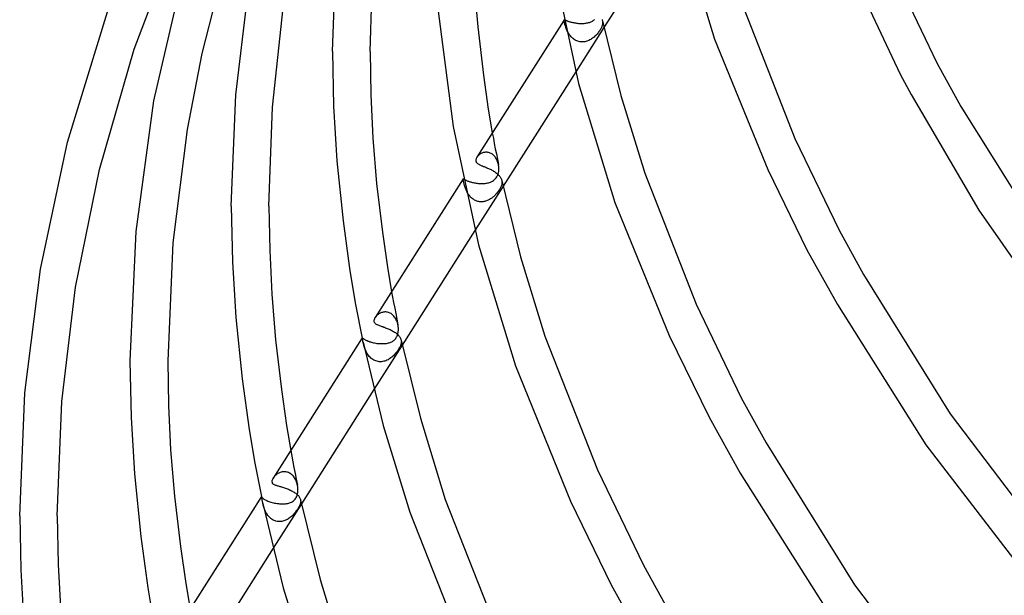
# Model space of a CAD drawing. Header units: millimetres. Extents: x -657 to 657, y -323 to 528.
# Tile 8 of 131: x -615 to -510, y -7 to 54. Entities that reach past the tile are written whole.
import ezdxf

# ---------------------------------------------------------------- set-up
doc = ezdxf.new("R2010")
doc.units = ezdxf.units.MM
doc.layers.add('HIDDEN', color=7, linetype='Continuous')
doc.layers.add('THICK', color=7, linetype='Continuous')

msp = doc.modelspace()

# ---------------------------------------------------------------- linework, layer by layer
at = {"layer": 'HIDDEN'}
for p, q in [((-557.12, 54.45), (-557.14, 54.4)), ((-557.12, 54.43), (-557.11, 54.45)), ((-557.11, 54.45), (-557.1, 54.46)), ((-557.1, 54.46), (-557.09, 54.46)), ((-557.09, 54.46), (-557.07, 54.46)), ((-557.07, 54.46), (-557.05, 54.46)), ((-557.05, 54.46), (-557.03, 54.45)), ((-557.03, 54.45), (-557, 54.44)), ((-557, 54.44), (-556.97, 54.42)), ((-553.95, 54.42), (-553.87, 54.49)), ((-557.12, 54.41), (-557.12, 54.43)), ((-557.12, 54.38), (-557.12, 54.41)), ((-557.12, 54.34), (-557.12, 54.38)), ((-557.11, 54.29), (-557.12, 54.34)), ((-557.1, 54.23), (-557.11, 54.29)), ((-557.08, 54.17), (-557.1, 54.23)), ((-557.07, 54.1), (-557.08, 54.17)), ((-557.05, 54.03), (-557.07, 54.1)), ((-557.03, 53.95), (-557.05, 54.03)), ((-557.01, 53.87), (-557.03, 53.95)), ((-556.98, 53.78), (-557.01, 53.87)), ((-556.95, 53.7), (-556.98, 53.78)), ((-556.97, 54.42), (-556.93, 54.41)), ((-556.92, 53.62), (-556.95, 53.7)), ((-556.93, 54.41), (-556.89, 54.39)), ((-556.89, 53.53), (-556.92, 53.62)), ((-556.89, 54.39), (-556.84, 54.37)), ((-556.86, 53.44), (-556.89, 53.53)), ((-556.82, 53.36), (-556.86, 53.44)), ((-556.84, 54.37), (-556.79, 54.35)), ((-556.79, 54.35), (-556.73, 54.33)), ((-556.73, 54.33), (-556.67, 54.31)), ((-556.67, 54.31), (-556.6, 54.29)), ((-556.6, 54.29), (-556.53, 54.26)), ((-556.53, 54.26), (-556.45, 54.24)), ((-556.45, 54.24), (-556.37, 54.22)), ((-556.37, 54.22), (-556.28, 54.2)), ((-556.28, 54.2), (-556.2, 54.17)), ((-556.2, 54.17), (-556.1, 54.16)), ((-556.1, 54.16), (-556.01, 54.14)), ((-556.01, 54.14), (-555.91, 54.12)), ((-555.91, 54.12), (-555.81, 54.11)), ((-552.89, 53.64), (-555.88, 48.92)), ((-555.81, 54.11), (-555.71, 54.09)), ((-555.71, 54.09), (-555.6, 54.08)), ((-555.6, 54.08), (-555.5, 54.08)), ((-555.5, 54.08), (-555.4, 54.07)), ((-555.4, 54.07), (-555.29, 54.07)), ((-555.29, 54.07), (-555.19, 54.07)), ((-555.19, 54.07), (-555.09, 54.08)), ((-555.09, 54.08), (-554.99, 54.08)), ((-554.99, 54.08), (-554.89, 54.09)), ((-554.89, 54.09), (-554.8, 54.11)), ((-554.8, 54.11), (-554.7, 54.12)), ((-554.7, 54.12), (-554.61, 54.14)), ((-554.61, 54.14), (-554.52, 54.16)), ((-554.52, 54.16), (-554.43, 54.19)), ((-554.43, 54.19), (-554.34, 54.22)), ((-554.34, 54.22), (-554.26, 54.25)), ((-554.26, 54.25), (-554.18, 54.29)), ((-554.18, 54.29), (-554.1, 54.32)), ((-554.1, 54.32), (-554.03, 54.37)), ((-554.03, 54.37), (-553.95, 54.42)), ((-553.24, 53.46), (-553.29, 53.37)), ((-553.19, 53.54), (-553.24, 53.46)), ((-553.15, 53.63), (-553.19, 53.54)), ((-553.12, 53.71), (-553.15, 53.63)), ((-553.09, 53.79), (-553.12, 53.71)), ((-553.06, 53.87), (-553.09, 53.79)), ((-553.05, 53.95), (-553.06, 53.87)), ((-553.05, 54.36), (-553.04, 54.32)), ((-553.03, 54.03), (-553.05, 53.95)), ((-553.04, 54.32), (-553.03, 54.27)), ((-553.03, 54.27), (-553.03, 54.23)), ((-553.03, 54.23), (-553.03, 54.19)), ((-553.03, 54.19), (-553.03, 54.15)), ((-553.03, 54.15), (-553.03, 54.11)), ((-553.03, 54.11), (-553.03, 54.03)), ((-556.78, 53.27), (-556.82, 53.36)), ((-556.73, 53.18), (-556.78, 53.27)), ((-556.68, 53.09), (-556.73, 53.18)), ((-556.63, 53), (-556.68, 53.09)), ((-556.57, 52.91), (-556.63, 53)), ((-556.51, 52.82), (-556.57, 52.91)), ((-556.44, 52.74), (-556.51, 52.82)), ((-556.37, 52.66), (-556.44, 52.74)), ((-556.3, 52.58), (-556.37, 52.66)), ((-556.22, 52.5), (-556.3, 52.58)), ((-556.13, 52.43), (-556.22, 52.5)), ((-556.05, 52.37), (-556.13, 52.43)), ((-555.95, 52.31), (-556.05, 52.37)), ((-554.28, 52.37), (-554.38, 52.32)), ((-554.19, 52.43), (-554.28, 52.37)), ((-554.1, 52.5), (-554.19, 52.43)), ((-554.01, 52.56), (-554.1, 52.5)), ((-553.92, 52.63), (-554.01, 52.56)), ((-553.84, 52.71), (-553.92, 52.63)), ((-553.76, 52.78), (-553.84, 52.71)), ((-553.68, 52.86), (-553.76, 52.78)), ((-553.61, 52.94), (-553.68, 52.86)), ((-553.54, 53.03), (-553.61, 52.94)), ((-553.47, 53.11), (-553.54, 53.03)), ((-553.41, 53.2), (-553.47, 53.11)), ((-553.35, 53.29), (-553.41, 53.2)), ((-553.29, 53.37), (-553.35, 53.29)), ((-555.86, 52.26), (-555.95, 52.31)), ((-555.76, 52.22), (-555.86, 52.26)), ((-555.65, 52.18), (-555.76, 52.22)), ((-555.55, 52.15), (-555.65, 52.18)), ((-555.44, 52.13), (-555.55, 52.15)), ((-555.34, 52.11), (-555.44, 52.13)), ((-555.23, 52.1), (-555.34, 52.11)), ((-555.12, 52.11), (-555.23, 52.1)), ((-555.01, 52.12), (-555.12, 52.11)), ((-554.9, 52.13), (-555.01, 52.12)), ((-554.79, 52.16), (-554.9, 52.13)), ((-554.69, 52.19), (-554.79, 52.16)), ((-554.58, 52.23), (-554.69, 52.19)), ((-554.48, 52.27), (-554.58, 52.23)), ((-554.38, 52.32), (-554.48, 52.27)), ((-564.75, 42.43), (-564.64, 41.87)), ((-564.64, 41.87), (-564.54, 41.31)), ((-564.54, 41.31), (-564.43, 40.75)), ((-566.35, 39.89), (-566.39, 39.83)), ((-566.3, 39.95), (-566.35, 39.89)), ((-566.25, 40), (-566.3, 39.95)), ((-566.2, 40.06), (-566.25, 40)), ((-566.14, 40.11), (-566.2, 40.06)), ((-566.08, 40.15), (-566.14, 40.11)), ((-566.02, 40.2), (-566.08, 40.15)), ((-565.95, 40.24), (-566.02, 40.2)), ((-565.87, 40.27), (-565.95, 40.24)), ((-565.8, 40.3), (-565.87, 40.27)), ((-565.72, 40.33), (-565.8, 40.3)), ((-565.64, 40.35), (-565.72, 40.33)), ((-565.56, 40.36), (-565.64, 40.35)), ((-565.48, 40.37), (-565.56, 40.36)), ((-565.4, 40.37), (-565.48, 40.37)), ((-565.31, 40.37), (-565.4, 40.37)), ((-565.23, 40.36), (-565.31, 40.37)), ((-565.14, 40.34), (-565.23, 40.36)), ((-565.06, 40.32), (-565.14, 40.34)), ((-564.97, 40.28), (-565.06, 40.32)), ((-564.89, 40.25), (-564.97, 40.28)), ((-564.81, 40.2), (-564.89, 40.25)), ((-564.74, 40.15), (-564.81, 40.2)), ((-564.66, 40.09), (-564.74, 40.15)), ((-564.59, 40.02), (-564.66, 40.09)), ((-564.53, 39.95), (-564.59, 40.02)), ((-564.46, 39.88), (-564.53, 39.95)), ((-564.4, 39.8), (-564.46, 39.88)), ((-564.43, 40.75), (-564.32, 40.19)), ((-564.35, 39.72), (-564.4, 39.8)), ((-564.32, 40.19), (-564.21, 39.63)), ((-564.3, 39.63), (-564.35, 39.72)), ((-564.26, 39.54), (-564.3, 39.63)), ((-564.22, 39.45), (-564.26, 39.54)), ((-564.18, 39.35), (-564.22, 39.45)), ((-564.21, 39.63), (-564.1, 39.07)), ((-564.15, 39.26), (-564.18, 39.35)), ((-564.12, 39.16), (-564.15, 39.26)), ((-564.1, 39.06), (-564.12, 39.16)), ((-564.09, 39), (-564.1, 39.06)), ((-564.08, 38.94), (-564.09, 39)), ((-564.07, 38.88), (-564.08, 38.94)), ((-564.07, 38.82), (-564.07, 38.88)), ((-564.06, 38.76), (-564.07, 38.82)), ((-564.06, 38.71), (-564.06, 38.76)), ((-564.35, 37.64), (-564.26, 37.76)), ((-564.26, 37.76), (-564.19, 37.9)), ((-564.19, 37.9), (-564.14, 38.05)), ((-564.14, 38.05), (-564.1, 38.21)), ((-564.1, 38.21), (-564.07, 38.37)), ((-564.07, 38.37), (-564.06, 38.54)), ((-564.06, 38.54), (-564.06, 38.71)), ((-567.85, 37.53), (-567.84, 37.54)), ((-567.85, 37.52), (-567.85, 37.53)), ((-567.85, 37.5), (-567.85, 37.52)), ((-567.85, 37.47), (-567.85, 37.5)), ((-567.84, 37.44), (-567.85, 37.47)), ((-567.84, 37.54), (-567.83, 37.54)), ((-567.84, 37.39), (-567.84, 37.44)), ((-567.82, 37.33), (-567.84, 37.39)), ((-567.83, 37.54), (-567.82, 37.54)), ((-567.82, 37.54), (-567.8, 37.53)), ((-567.81, 37.28), (-567.82, 37.33)), ((-567.8, 37.22), (-567.81, 37.28)), ((-567.8, 37.53), (-567.78, 37.52)), ((-567.79, 37.16), (-567.8, 37.22)), ((-567.77, 37.09), (-567.79, 37.16)), ((-567.78, 37.52), (-567.76, 37.51)), ((-567.75, 37.02), (-567.77, 37.09)), ((-567.76, 37.51), (-567.73, 37.49)), ((-567.73, 36.95), (-567.75, 37.02)), ((-567.73, 37.49), (-567.7, 37.48)), ((-567.71, 36.87), (-567.73, 36.95)), ((-567.69, 36.79), (-567.71, 36.87)), ((-567.7, 37.48), (-567.67, 37.46)), ((-567.67, 36.71), (-567.69, 36.79)), ((-567.67, 37.46), (-567.63, 37.44)), ((-567.64, 36.62), (-567.67, 36.71)), ((-567.63, 37.44), (-567.58, 37.41)), ((-567.58, 37.41), (-567.53, 37.39)), ((-567.53, 37.39), (-567.48, 37.37)), ((-567.48, 37.37), (-567.42, 37.34)), ((-567.42, 37.34), (-567.35, 37.31)), ((-567.35, 37.31), (-567.28, 37.29)), ((-567.28, 37.29), (-567.21, 37.26)), ((-567.21, 37.26), (-567.13, 37.23)), ((-567.13, 37.23), (-567.04, 37.21)), ((-567.04, 37.21), (-566.96, 37.18)), ((-566.96, 37.18), (-566.86, 37.16)), ((-566.86, 37.16), (-566.77, 37.14)), ((-566.77, 37.14), (-566.67, 37.12)), ((-566.67, 37.12), (-566.57, 37.1)), ((-563.61, 36.75), (-566.61, 32.03)), ((-566.57, 37.1), (-566.47, 37.08)), ((-566.47, 37.08), (-566.36, 37.07)), ((-566.36, 37.07), (-566.26, 37.06)), ((-566.26, 37.06), (-566.15, 37.05)), ((-566.15, 37.05), (-566.04, 37.04)), ((-566.04, 37.04), (-565.94, 37.04)), ((-565.94, 37.04), (-565.83, 37.04)), ((-565.83, 37.04), (-565.73, 37.04)), ((-565.73, 37.04), (-565.62, 37.05)), ((-565.62, 37.05), (-565.52, 37.06)), ((-565.52, 37.06), (-565.42, 37.07)), ((-565.42, 37.07), (-565.32, 37.09)), ((-565.32, 37.09), (-565.23, 37.11)), ((-565.23, 37.11), (-565.14, 37.13)), ((-565.14, 37.13), (-565.05, 37.16)), ((-565.05, 37.16), (-564.96, 37.19)), ((-564.96, 37.19), (-564.88, 37.22)), ((-564.88, 37.22), (-564.8, 37.26)), ((-564.8, 37.26), (-564.72, 37.3)), ((-564.72, 37.3), (-564.63, 37.36)), ((-564.63, 37.36), (-564.54, 37.43)), ((-564.54, 37.43), (-564.44, 37.53)), ((-564.44, 37.53), (-564.35, 37.64)), ((-563.85, 36.68), (-563.92, 36.54)), ((-563.79, 36.83), (-563.85, 36.68)), ((-563.75, 36.98), (-563.79, 36.83)), ((-563.73, 37.13), (-563.75, 36.98)), ((-563.74, 37.37), (-563.74, 37.33)), ((-563.74, 37.33), (-563.73, 37.29)), ((-563.73, 37.29), (-563.73, 37.25)), ((-563.73, 37.25), (-563.72, 37.21)), ((-563.72, 37.17), (-563.73, 37.13)), ((-563.72, 37.21), (-563.72, 37.17)), ((-567.61, 36.54), (-567.64, 36.62)), ((-567.58, 36.46), (-567.61, 36.54)), ((-567.54, 36.37), (-567.58, 36.46)), ((-567.5, 36.29), (-567.54, 36.37)), ((-567.46, 36.2), (-567.5, 36.29)), ((-567.42, 36.12), (-567.46, 36.2)), ((-567.37, 36.03), (-567.42, 36.12)), ((-567.32, 35.95), (-567.37, 36.03)), ((-567.27, 35.87), (-567.32, 35.95)), ((-567.21, 35.79), (-567.27, 35.87)), ((-567.15, 35.72), (-567.21, 35.79)), ((-567.09, 35.64), (-567.15, 35.72)), ((-567.02, 35.57), (-567.09, 35.64)), ((-564.66, 35.62), (-564.73, 35.56)), ((-564.59, 35.68), (-564.66, 35.62)), ((-564.52, 35.75), (-564.59, 35.68)), ((-564.46, 35.81), (-564.52, 35.75)), ((-564.4, 35.88), (-564.46, 35.81)), ((-564.34, 35.94), (-564.4, 35.88)), ((-564.27, 36.02), (-564.34, 35.94)), ((-564.2, 36.11), (-564.27, 36.02)), ((-564.13, 36.2), (-564.2, 36.11)), ((-564.06, 36.3), (-564.13, 36.2)), ((-563.99, 36.41), (-564.06, 36.3)), ((-563.92, 36.54), (-563.99, 36.41)), ((-566.95, 35.51), (-567.02, 35.57)), ((-566.88, 35.44), (-566.95, 35.51)), ((-566.8, 35.38), (-566.88, 35.44)), ((-566.72, 35.33), (-566.8, 35.38)), ((-566.64, 35.28), (-566.72, 35.33)), ((-566.55, 35.24), (-566.64, 35.28)), ((-566.47, 35.2), (-566.55, 35.24)), ((-566.38, 35.17), (-566.47, 35.2)), ((-566.29, 35.14), (-566.38, 35.17)), ((-566.2, 35.12), (-566.29, 35.14)), ((-566.1, 35.1), (-566.2, 35.12)), ((-566.01, 35.1), (-566.1, 35.1)), ((-565.92, 35.09), (-566.01, 35.1)), ((-565.83, 35.1), (-565.92, 35.09)), ((-565.73, 35.11), (-565.83, 35.1)), ((-565.64, 35.12), (-565.73, 35.11)), ((-565.55, 35.14), (-565.64, 35.12)), ((-565.46, 35.16), (-565.55, 35.14)), ((-565.37, 35.19), (-565.46, 35.16)), ((-565.29, 35.23), (-565.37, 35.19)), ((-565.2, 35.26), (-565.29, 35.23)), ((-565.12, 35.3), (-565.2, 35.26)), ((-565.04, 35.35), (-565.12, 35.3)), ((-564.96, 35.4), (-565.04, 35.35)), ((-564.88, 35.45), (-564.96, 35.4)), ((-564.81, 35.5), (-564.88, 35.45)), ((-564.73, 35.56), (-564.81, 35.5)), ((-575.46, 25.54), (-575.36, 24.96)), ((-575.36, 24.96), (-575.25, 24.37)), ((-575.25, 24.37), (-575.13, 23.78)), ((-576.96, 23.07), (-577.02, 23.02)), ((-576.89, 23.12), (-576.96, 23.07)), ((-576.83, 23.17), (-576.89, 23.12)), ((-576.75, 23.21), (-576.83, 23.17)), ((-576.68, 23.25), (-576.75, 23.21)), ((-576.6, 23.29), (-576.68, 23.25)), ((-576.52, 23.32), (-576.6, 23.29)), ((-576.43, 23.34), (-576.52, 23.32)), ((-576.35, 23.36), (-576.43, 23.34)), ((-576.26, 23.37), (-576.35, 23.36)), ((-576.17, 23.38), (-576.26, 23.37)), ((-576.07, 23.38), (-576.17, 23.38)), ((-575.98, 23.37), (-576.07, 23.38)), ((-575.89, 23.35), (-575.98, 23.37)), ((-575.79, 23.33), (-575.89, 23.35)), ((-575.7, 23.29), (-575.79, 23.33)), ((-575.61, 23.25), (-575.7, 23.29)), ((-575.52, 23.2), (-575.61, 23.25)), ((-575.44, 23.14), (-575.52, 23.2)), ((-575.36, 23.07), (-575.44, 23.14)), ((-575.28, 23), (-575.36, 23.07)), ((-575.13, 23.78), (-575.02, 23.2)), ((-575.02, 23.2), (-574.9, 22.61)), ((-577.17, 22.84), (-577.21, 22.78)), ((-577.12, 22.9), (-577.17, 22.84)), ((-577.07, 22.96), (-577.12, 22.9)), ((-577.02, 23.02), (-577.07, 22.96)), ((-575.21, 22.92), (-575.28, 23)), ((-575.14, 22.84), (-575.21, 22.92)), ((-575.08, 22.75), (-575.14, 22.84)), ((-575.02, 22.65), (-575.08, 22.75)), ((-574.97, 22.56), (-575.02, 22.65)), ((-574.92, 22.45), (-574.97, 22.56)), ((-574.88, 22.35), (-574.92, 22.45)), ((-574.9, 22.61), (-574.79, 22.02)), ((-574.84, 22.24), (-574.88, 22.35)), ((-574.81, 22.13), (-574.84, 22.24)), ((-574.79, 22.02), (-574.81, 22.13)), ((-574.77, 21.96), (-574.79, 22.02)), ((-574.84, 20.92), (-574.81, 21.02)), ((-574.81, 21.02), (-574.78, 21.12)), ((-574.78, 21.12), (-574.76, 21.22)), ((-574.76, 21.9), (-574.77, 21.96)), ((-574.76, 21.83), (-574.76, 21.9)), ((-574.75, 21.77), (-574.76, 21.83)), ((-574.76, 21.22), (-574.75, 21.33)), ((-574.74, 21.71), (-574.75, 21.77)), ((-574.75, 21.33), (-574.74, 21.43)), ((-574.74, 21.65), (-574.74, 21.71)), ((-574.74, 21.54), (-574.74, 21.65)), ((-574.74, 21.43), (-574.74, 21.54)), ((-578.58, 20.62), (-578.58, 20.63)), ((-578.58, 20.63), (-578.58, 20.63)), ((-578.58, 20.63), (-578.58, 20.63)), ((-578.58, 20.63), (-578.57, 20.63)), ((-578.58, 20.61), (-578.58, 20.62)), ((-578.58, 20.6), (-578.58, 20.61)), ((-578.58, 20.61), (-578.58, 20.61)), ((-578.57, 20.63), (-578.56, 20.63)), ((-578.56, 20.63), (-578.55, 20.62)), ((-578.55, 20.62), (-578.54, 20.61)), ((-578.54, 20.61), (-578.51, 20.59)), ((-578.51, 20.59), (-578.49, 20.57)), ((-578.49, 20.57), (-578.46, 20.55)), ((-578.47, 20.08), (-578.49, 20.17)), ((-578.45, 19.99), (-578.47, 20.08)), ((-578.46, 20.55), (-578.42, 20.52)), ((-578.42, 19.9), (-578.45, 19.99)), ((-578.42, 20.52), (-578.37, 20.49)), ((-578.4, 19.8), (-578.42, 19.9)), ((-578.37, 20.49), (-578.32, 20.46)), ((-578.32, 20.46), (-578.27, 20.43)), ((-578.27, 20.43), (-578.21, 20.39)), ((-578.21, 20.39), (-578.14, 20.36)), ((-578.14, 20.36), (-578.06, 20.33)), ((-578.06, 20.33), (-577.98, 20.29)), ((-577.98, 20.29), (-577.89, 20.26)), ((-577.89, 20.26), (-577.8, 20.22)), ((-577.8, 20.22), (-577.7, 20.19)), ((-577.7, 20.19), (-577.59, 20.16)), ((-577.59, 20.16), (-577.48, 20.13)), ((-577.48, 20.13), (-577.37, 20.11)), ((-577.37, 20.11), (-577.26, 20.08)), ((-577.26, 20.08), (-577.14, 20.06)), ((-577.14, 20.06), (-577.02, 20.04)), ((-577.02, 20.04), (-576.91, 20.03)), ((-576.91, 20.03), (-576.79, 20.02)), ((-576.79, 20.02), (-576.67, 20.01)), ((-576.67, 20.01), (-576.55, 20.01)), ((-576.55, 20.01), (-576.44, 20.01)), ((-576.44, 20.01), (-576.33, 20.01)), ((-576.33, 20.01), (-576.22, 20.02)), ((-576.22, 20.02), (-576.11, 20.03)), ((-576.11, 20.03), (-576, 20.04)), ((-576, 20.04), (-575.9, 20.06)), ((-575.9, 20.06), (-575.8, 20.08)), ((-575.8, 20.08), (-575.71, 20.11)), ((-575.71, 20.11), (-575.62, 20.14)), ((-575.62, 20.14), (-575.54, 20.17)), ((-575.54, 20.17), (-575.45, 20.21)), ((-575.45, 20.21), (-575.37, 20.25)), ((-575.37, 20.25), (-575.29, 20.3)), ((-575.29, 20.3), (-575.22, 20.36)), ((-575.22, 20.36), (-575.15, 20.42)), ((-575.15, 20.42), (-575.08, 20.49)), ((-575.08, 20.49), (-575.02, 20.57)), ((-575.02, 20.57), (-574.97, 20.65)), ((-574.97, 20.65), (-574.92, 20.73)), ((-574.92, 20.73), (-574.88, 20.82)), ((-574.88, 20.82), (-574.84, 20.92)), ((-574.48, 19.9), (-574.5, 19.84)), ((-574.46, 19.95), (-574.48, 19.9)), ((-574.45, 20), (-574.46, 19.95)), ((-574.44, 20.05), (-574.45, 20)), ((-574.44, 20.38), (-574.43, 20.34)), ((-574.43, 20.1), (-574.44, 20.05)), ((-574.43, 20.34), (-574.43, 20.3)), ((-574.43, 20.3), (-574.43, 20.27)), ((-574.43, 20.27), (-574.42, 20.23)), ((-574.42, 20.19), (-574.43, 20.15)), ((-574.43, 20.15), (-574.43, 20.1)), ((-574.42, 20.23), (-574.42, 20.19)), ((-578.37, 19.7), (-578.4, 19.8)), ((-578.34, 19.6), (-578.37, 19.7)), ((-578.3, 19.49), (-578.34, 19.6)), ((-578.26, 19.39), (-578.3, 19.49)), ((-578.21, 19.28), (-578.26, 19.39)), ((-578.16, 19.17), (-578.21, 19.28)), ((-578.11, 19.07), (-578.16, 19.17)), ((-578.05, 18.96), (-578.11, 19.07)), ((-577.98, 18.86), (-578.05, 18.96)), ((-577.91, 18.76), (-577.98, 18.86)), ((-574.33, 19.86), (-577.33, 15.13)), ((-575.1, 18.9), (-575.19, 18.82)), ((-575.03, 19), (-575.1, 18.9)), ((-574.95, 19.09), (-575.03, 19)), ((-574.88, 19.18), (-574.95, 19.09)), ((-574.81, 19.28), (-574.88, 19.18)), ((-574.75, 19.37), (-574.81, 19.28)), ((-574.69, 19.46), (-574.75, 19.37)), ((-574.64, 19.55), (-574.69, 19.46)), ((-574.59, 19.64), (-574.64, 19.55)), ((-574.55, 19.71), (-574.59, 19.64)), ((-574.52, 19.78), (-574.55, 19.71)), ((-574.5, 19.84), (-574.52, 19.78)), ((-577.83, 18.66), (-577.91, 18.76)), ((-577.74, 18.57), (-577.83, 18.66)), ((-577.65, 18.48), (-577.74, 18.57)), ((-577.56, 18.4), (-577.65, 18.48)), ((-577.46, 18.33), (-577.56, 18.4)), ((-577.35, 18.27), (-577.46, 18.33)), ((-577.24, 18.21), (-577.35, 18.27)), ((-577.13, 18.17), (-577.24, 18.21)), ((-577.01, 18.13), (-577.13, 18.17)), ((-576.89, 18.1), (-577.01, 18.13)), ((-576.77, 18.09), (-576.89, 18.1)), ((-576.65, 18.08), (-576.77, 18.09)), ((-576.53, 18.09), (-576.65, 18.08)), ((-576.41, 18.1), (-576.53, 18.09)), ((-576.29, 18.13), (-576.41, 18.1)), ((-576.18, 18.16), (-576.29, 18.13)), ((-576.06, 18.2), (-576.18, 18.16)), ((-575.95, 18.25), (-576.06, 18.2)), ((-575.84, 18.3), (-575.95, 18.25)), ((-575.74, 18.36), (-575.84, 18.3)), ((-575.64, 18.43), (-575.74, 18.36)), ((-575.54, 18.5), (-575.64, 18.43)), ((-575.44, 18.57), (-575.54, 18.5)), ((-575.36, 18.65), (-575.44, 18.57)), ((-575.27, 18.73), (-575.36, 18.65)), ((-575.19, 18.82), (-575.27, 18.73)), ((-586.18, 8.66), (-586.07, 8.05)), ((-586.07, 8.05), (-585.95, 7.43)), ((-585.95, 7.43), (-585.84, 6.82)), ((-587.37, 6.28), (-587.46, 6.24)), ((-587.29, 6.32), (-587.37, 6.28)), ((-587.19, 6.34), (-587.29, 6.32)), ((-587.1, 6.36), (-587.19, 6.34)), ((-587, 6.38), (-587.1, 6.36)), ((-586.91, 6.39), (-587, 6.38)), ((-586.81, 6.38), (-586.91, 6.39)), ((-586.71, 6.37), (-586.81, 6.38)), ((-586.61, 6.35), (-586.71, 6.37)), ((-586.51, 6.33), (-586.61, 6.35)), ((-586.41, 6.29), (-586.51, 6.33)), ((-586.32, 6.24), (-586.41, 6.29)), ((-585.84, 6.82), (-585.72, 6.2)), ((-588, 5.78), (-588.04, 5.72)), ((-587.95, 5.85), (-588, 5.78)), ((-587.9, 5.91), (-587.95, 5.85)), ((-587.83, 5.97), (-587.9, 5.91)), ((-587.77, 6.03), (-587.83, 5.97)), ((-587.7, 6.09), (-587.77, 6.03)), ((-587.62, 6.15), (-587.7, 6.09)), ((-587.54, 6.2), (-587.62, 6.15)), ((-587.46, 6.24), (-587.54, 6.2)), ((-586.23, 6.19), (-586.32, 6.24)), ((-586.14, 6.13), (-586.23, 6.19)), ((-586.05, 6.06), (-586.14, 6.13)), ((-585.97, 5.98), (-586.05, 6.06)), ((-585.9, 5.9), (-585.97, 5.98)), ((-585.83, 5.81), (-585.9, 5.9)), ((-585.77, 5.72), (-585.83, 5.81)), ((-585.71, 5.62), (-585.77, 5.72)), ((-585.72, 6.2), (-585.59, 5.59)), ((-585.65, 5.52), (-585.71, 5.62)), ((-585.61, 5.41), (-585.65, 5.52)), ((-585.56, 5.3), (-585.61, 5.41)), ((-585.59, 5.59), (-585.47, 4.97)), ((-585.53, 5.19), (-585.56, 5.3)), ((-585.49, 5.08), (-585.53, 5.19)), ((-585.47, 4.97), (-585.49, 5.08)), ((-585.46, 4.9), (-585.47, 4.97)), ((-585.45, 4.84), (-585.46, 4.9)), ((-585.44, 4.78), (-585.45, 4.84)), ((-585.43, 4.71), (-585.44, 4.78)), ((-585.44, 4.14), (-585.43, 4.28)), ((-585.43, 4.65), (-585.43, 4.71)), ((-585.42, 4.59), (-585.43, 4.65)), ((-585.43, 4.28), (-585.42, 4.43)), ((-585.42, 4.43), (-585.42, 4.59)), ((-589.3, 3.74), (-589.3, 3.74)), ((-589.3, 3.74), (-589.3, 3.74)), ((-589.3, 3.74), (-589.3, 3.74)), ((-589.3, 3.74), (-589.3, 3.74)), ((-589.3, 3.74), (-589.3, 3.74)), ((-589.3, 3.74), (-589.3, 3.74)), ((-589.3, 3.74), (-589.3, 3.73)), ((-589.3, 3.73), (-589.29, 3.72)), ((-589.29, 3.72), (-589.28, 3.71)), ((-589.28, 3.71), (-589.26, 3.69)), ((-589.26, 3.69), (-589.24, 3.66)), ((-589.24, 3.66), (-589.21, 3.63)), ((-589.21, 3.63), (-589.18, 3.6)), ((-589.18, 3.6), (-589.14, 3.56)), ((-589.14, 3.56), (-589.09, 3.52)), ((-589.09, 3.52), (-589.03, 3.48)), ((-589.03, 3.48), (-588.97, 3.44)), ((-588.97, 3.44), (-588.89, 3.4)), ((-588.89, 3.4), (-588.81, 3.36)), ((-588.81, 3.36), (-588.72, 3.31)), ((-588.72, 3.31), (-588.62, 3.27)), ((-588.62, 3.27), (-588.52, 3.23)), ((-588.52, 3.23), (-588.41, 3.19)), ((-588.41, 3.19), (-588.29, 3.15)), ((-588.29, 3.15), (-588.16, 3.11)), ((-586.2, 3.11), (-586.11, 3.15)), ((-586.11, 3.15), (-586.02, 3.2)), ((-586.02, 3.2), (-585.93, 3.25)), ((-585.93, 3.25), (-585.85, 3.32)), ((-585.85, 3.32), (-585.78, 3.39)), ((-585.78, 3.39), (-585.71, 3.47)), ((-585.71, 3.47), (-585.65, 3.56)), ((-585.65, 3.56), (-585.59, 3.66)), ((-585.59, 3.66), (-585.54, 3.76)), ((-585.54, 3.76), (-585.5, 3.88)), ((-585.5, 3.88), (-585.47, 4.01)), ((-585.47, 4.01), (-585.44, 4.14)), ((-585.14, 3.4), (-585.13, 3.36)), ((-585.13, 3.18), (-585.14, 3.1)), ((-585.13, 3.36), (-585.13, 3.33)), ((-585.13, 3.33), (-585.12, 3.29)), ((-585.12, 3.22), (-585.13, 3.18)), ((-585.12, 3.29), (-585.12, 3.25)), ((-585.12, 3.25), (-585.12, 3.22)), ((-589.12, 2.9), (-589.14, 2.99)), ((-589.1, 2.81), (-589.12, 2.9)), ((-589.08, 2.71), (-589.1, 2.81)), ((-589.05, 2.62), (-589.08, 2.71)), ((-589.02, 2.52), (-589.05, 2.62)), ((-588.98, 2.42), (-589.02, 2.52)), ((-588.94, 2.32), (-588.98, 2.42)), ((-588.9, 2.22), (-588.94, 2.32)), ((-588.85, 2.12), (-588.9, 2.22)), ((-588.8, 2.02), (-588.85, 2.12)), ((-588.16, 3.11), (-588.03, 3.08)), ((-585.05, 2.98), (-588.05, -1.76)), ((-588.03, 3.08), (-587.9, 3.05)), ((-587.9, 3.05), (-587.77, 3.03)), ((-587.77, 3.03), (-587.64, 3.01)), ((-587.64, 3.01), (-587.5, 2.99)), ((-587.5, 2.99), (-587.37, 2.98)), ((-587.37, 2.98), (-587.24, 2.97)), ((-587.24, 2.97), (-587.11, 2.96)), ((-587.11, 2.96), (-586.98, 2.97)), ((-586.98, 2.97), (-586.85, 2.97)), ((-586.85, 2.97), (-586.73, 2.98)), ((-586.73, 2.98), (-586.62, 3)), ((-586.62, 3), (-586.5, 3.02)), ((-586.5, 3.02), (-586.4, 3.04)), ((-586.4, 3.04), (-586.3, 3.07)), ((-586.3, 3.07), (-586.2, 3.11)), ((-585.63, 2.18), (-585.69, 2.08)), ((-585.55, 2.28), (-585.63, 2.18)), ((-585.48, 2.38), (-585.55, 2.28)), ((-585.41, 2.49), (-585.48, 2.38)), ((-585.35, 2.58), (-585.41, 2.49)), ((-585.3, 2.68), (-585.35, 2.58)), ((-585.25, 2.77), (-585.3, 2.68)), ((-585.21, 2.86), (-585.25, 2.77)), ((-585.18, 2.95), (-585.21, 2.86)), ((-585.15, 3.03), (-585.18, 2.95)), ((-585.14, 3.1), (-585.15, 3.03)), ((-588.74, 1.93), (-588.8, 2.02)), ((-588.68, 1.84), (-588.74, 1.93)), ((-588.62, 1.74), (-588.68, 1.84)), ((-588.55, 1.66), (-588.62, 1.74)), ((-588.48, 1.58), (-588.55, 1.66)), ((-588.4, 1.5), (-588.48, 1.58)), ((-588.31, 1.42), (-588.4, 1.5)), ((-588.23, 1.36), (-588.31, 1.42)), ((-588.14, 1.3), (-588.23, 1.36)), ((-588.04, 1.24), (-588.14, 1.3)), ((-587.95, 1.2), (-588.04, 1.24)), ((-587.85, 1.16), (-587.95, 1.2)), ((-587.75, 1.12), (-587.85, 1.16)), ((-587.64, 1.1), (-587.75, 1.12)), ((-587.54, 1.09), (-587.64, 1.1)), ((-587.43, 1.08), (-587.54, 1.09)), ((-587.33, 1.08), (-587.43, 1.08)), ((-587.22, 1.08), (-587.33, 1.08)), ((-587.12, 1.1), (-587.22, 1.08)), ((-587.02, 1.12), (-587.12, 1.1)), ((-586.92, 1.15), (-587.02, 1.12)), ((-586.82, 1.18), (-586.92, 1.15)), ((-586.73, 1.22), (-586.82, 1.18)), ((-586.63, 1.27), (-586.73, 1.22)), ((-586.54, 1.32), (-586.63, 1.27)), ((-586.45, 1.37), (-586.54, 1.32)), ((-586.36, 1.43), (-586.45, 1.37)), ((-586.27, 1.5), (-586.36, 1.43)), ((-586.19, 1.56), (-586.27, 1.5)), ((-586.11, 1.63), (-586.19, 1.56)), ((-586.04, 1.7), (-586.11, 1.63)), ((-585.96, 1.78), (-586.04, 1.7)), ((-585.89, 1.85), (-585.96, 1.78)), ((-585.82, 1.93), (-585.89, 1.85)), ((-585.76, 2), (-585.82, 1.93)), ((-585.69, 2.08), (-585.76, 2))]:
    msp.add_line(p, q, dxfattribs=at)
at = {"layer": 'THICK'}
for p, q in [((-545.16, 65.82), (-552.89, 53.64)), ((-602.82, 51.32), (-597.72, 64.78)), ((-544.91, 64.82), (-541.12, 52.4)), ((-581.75, 51.08), (-581.29, 62.73)), ((-577.75, 51.08), (-577.38, 61.43)), ((-527.13, 60.96), (-521.37, 48.69)), ((-600.73, 45.83), (-597.44, 60.16)), ((-593.33, 59.99), (-595.63, 50.88)), ((-558.21, 60.02), (-555.57, 47.67)), ((-522.08, 59.44), (-517.48, 49.88)), ((-592.03, 46.48), (-590.61, 58.38)), ((-566.7, 58.45), (-566.3, 53.7)), ((-588.12, 45.15), (-586.97, 55.72)), ((-537.95, 55.49), (-532.57, 41.82)), ((-609.9, 41.46), (-605.68, 55.3)), ((-570.49, 55.38), (-568.93, 43.11)), ((-553.08, 54.49), (-553.06, 54.42)), ((-557.14, 54.4), (-566.39, 39.83)), ((-566.3, 53.7), (-565.7, 48.58)), ((-553.06, 54.42), (-553.05, 54.36)), ((-553.05, 54.36), (-551.09, 46.41)), ((-541.12, 52.4), (-535.46, 38.54)), ((-606.5, 38.54), (-602.82, 51.32)), ((-595.63, 50.88), (-597.21, 42.78)), ((-581.75, 51.08), (-581.63, 45.27)), ((-577.75, 51.08), (-577.68, 46.47)), ((-517.48, 49.88), (-514.92, 45.25)), ((-565.7, 48.58), (-565.18, 44.97)), ((-555.88, 48.92), (-563.61, 36.75)), ((-521.37, 48.69), (-520.22, 46.51)), ((-555.57, 47.67), (-551.71, 35.02)), ((-592.5, 34.62), (-592.03, 46.48)), ((-577.68, 46.47), (-577.45, 41.86)), ((-551.09, 46.41), (-548.55, 38.14)), ((-520.22, 46.51), (-513.01, 34.22)), ((-602.63, 31.95), (-600.73, 45.83)), ((-588.5, 34.62), (-588.12, 45.15)), ((-581.63, 45.27), (-581.29, 39.47)), ((-514.92, 45.25), (-505.89, 30.72)), ((-565.18, 44.97), (-564.75, 42.43)), ((-568.93, 43.11), (-566.23, 30.53)), ((-597.21, 42.78), (-598.72, 30.74)), ((-612.79, 27.93), (-609.9, 41.46)), ((-577.45, 41.86), (-577.05, 37.06)), ((-532.57, 41.82), (-527.88, 32.07)), ((-566.39, 39.83), (-566.43, 39.77)), ((-581.29, 39.47), (-580.62, 33.07)), ((-566.48, 39.63), (-566.5, 39.56)), ((-566.5, 39.56), (-566.5, 39.49)), ((-566.5, 39.49), (-566.49, 39.43)), ((-566.49, 39.43), (-566.48, 39.38)), ((-566.46, 39.7), (-566.48, 39.63)), ((-566.48, 39.38), (-566.46, 39.33)), ((-566.43, 39.77), (-566.46, 39.7)), ((-566.46, 39.33), (-566.43, 39.29)), ((-566.43, 39.29), (-566.4, 39.25)), ((-566.4, 39.25), (-566.35, 39.21)), ((-566.35, 39.21), (-566.31, 39.17)), ((-566.31, 39.17), (-566.26, 39.13)), ((-566.26, 39.13), (-566.2, 39.1)), ((-566.2, 39.1), (-566.14, 39.07)), ((-566.14, 39.07), (-566.07, 39.04)), ((-566.07, 39.04), (-566.01, 39)), ((-566.01, 39), (-565.93, 38.97)), ((-565.93, 38.97), (-565.86, 38.94)), ((-565.86, 38.94), (-565.78, 38.91)), ((-565.78, 38.91), (-565.7, 38.87)), ((-565.7, 38.87), (-565.61, 38.84)), ((-565.61, 38.84), (-565.53, 38.81)), ((-565.53, 38.81), (-565.44, 38.77)), ((-565.44, 38.77), (-565.35, 38.73)), ((-609.05, 26.02), (-606.5, 38.54)), ((-565.35, 38.73), (-565.26, 38.69)), ((-565.26, 38.69), (-565.17, 38.65)), ((-565.17, 38.65), (-565.07, 38.61)), ((-565.07, 38.61), (-564.98, 38.56)), ((-564.98, 38.56), (-564.89, 38.52)), ((-564.89, 38.52), (-564.8, 38.47)), ((-564.8, 38.47), (-564.7, 38.42)), ((-564.7, 38.42), (-564.62, 38.36)), ((-564.62, 38.36), (-564.53, 38.31)), ((-564.53, 38.31), (-564.44, 38.25)), ((-564.44, 38.25), (-564.36, 38.19)), ((-564.36, 38.19), (-564.29, 38.13)), ((-564.29, 38.13), (-564.21, 38.07)), ((-564.21, 38.07), (-564.14, 38.01)), ((-564.14, 38.01), (-564.08, 37.95)), ((-564.08, 37.95), (-564.02, 37.89)), ((-564.02, 37.89), (-563.97, 37.82)), ((-563.97, 37.82), (-563.92, 37.76)), ((-563.92, 37.76), (-563.88, 37.69)), ((-563.88, 37.69), (-563.84, 37.63)), ((-548.55, 38.14), (-543.07, 24.2)), ((-535.46, 38.54), (-531.32, 30)), ((-567.85, 37.53), (-577.22, 22.78)), ((-577.05, 37.06), (-576.43, 31.86)), ((-563.84, 37.63), (-563.81, 37.56)), ((-563.81, 37.56), (-563.78, 37.5)), ((-563.78, 37.5), (-563.76, 37.43)), ((-563.76, 37.43), (-563.74, 37.37)), ((-563.74, 37.37), (-561.75, 29.25)), ((-592.5, 34.62), (-592.38, 28.71)), ((-588.5, 34.62), (-588.42, 29.95)), ((-551.71, 35.02), (-545.94, 20.89)), ((-513.01, 34.22), (-504.18, 21.49)), ((-580.62, 33.07), (-579.89, 27.77)), ((-603.25, 18.17), (-602.63, 31.95)), ((-576.43, 31.86), (-575.9, 28.14)), ((-566.61, 32.03), (-574.33, 19.86)), ((-527.88, 32.07), (-525.28, 27.35)), ((-598.72, 30.74), (-599.25, 18.19)), ((-566.23, 30.53), (-562.29, 17.64)), ((-588.42, 29.95), (-588.2, 25.28)), ((-531.32, 30), (-528.06, 24.17)), ((-592.38, 28.71), (-592.03, 22.8)), ((-561.75, 29.25), (-559.15, 20.79)), ((-614.45, 14.79), (-612.79, 27.93)), ((-579.89, 27.77), (-579.28, 24.18)), ((-575.9, 28.14), (-575.46, 25.54)), ((-525.28, 27.35), (-516.06, 12.53)), ((-610.52, 13.84), (-609.05, 26.02)), ((-588.2, 25.28), (-587.79, 20.42)), ((-579.28, 24.18), (-578.58, 20.59)), ((-543.07, 24.2), (-538.28, 14.25)), ((-528.06, 24.17), (-518.66, 9.25)), ((-592.03, 22.8), (-591.35, 16.26)), ((-577.33, 22.49), (-577.34, 22.42)), ((-577.34, 22.42), (-577.33, 22.36)), ((-577.32, 22.56), (-577.33, 22.49)), ((-577.33, 22.36), (-577.31, 22.3)), ((-577.29, 22.64), (-577.32, 22.56)), ((-577.31, 22.3), (-577.29, 22.25)), ((-577.26, 22.71), (-577.29, 22.64)), ((-577.29, 22.25), (-577.25, 22.21)), ((-577.21, 22.78), (-577.26, 22.71)), ((-577.25, 22.21), (-577.21, 22.17)), ((-577.21, 22.17), (-577.16, 22.13)), ((-577.16, 22.13), (-577.1, 22.09)), ((-577.1, 22.09), (-577.04, 22.06)), ((-577.04, 22.06), (-576.98, 22.03)), ((-576.98, 22.03), (-576.91, 22)), ((-576.91, 22), (-576.83, 21.97)), ((-576.83, 21.97), (-576.75, 21.94)), ((-576.75, 21.94), (-576.67, 21.91)), ((-576.67, 21.91), (-576.58, 21.88)), ((-576.58, 21.88), (-576.5, 21.85)), ((-576.5, 21.85), (-576.4, 21.82)), ((-576.4, 21.82), (-576.31, 21.78)), ((-576.31, 21.78), (-576.21, 21.75)), ((-576.21, 21.75), (-576.12, 21.71)), ((-576.12, 21.71), (-576.02, 21.67)), ((-576.02, 21.67), (-575.92, 21.63)), ((-575.92, 21.63), (-575.82, 21.59)), ((-575.82, 21.59), (-575.72, 21.55)), ((-575.72, 21.55), (-575.62, 21.5)), ((-575.62, 21.5), (-575.52, 21.45)), ((-575.52, 21.45), (-575.42, 21.4)), ((-575.42, 21.4), (-575.33, 21.35)), ((-575.33, 21.35), (-575.24, 21.3)), ((-575.24, 21.3), (-575.15, 21.24)), ((-575.15, 21.24), (-575.06, 21.18)), ((-575.06, 21.18), (-574.98, 21.12)), ((-574.98, 21.12), (-574.91, 21.06)), ((-574.91, 21.06), (-574.84, 21)), ((-574.84, 21), (-574.77, 20.94)), ((-574.77, 20.94), (-574.72, 20.88)), ((-578.58, 20.63), (-588.05, 5.71)), ((-587.79, 20.42), (-587.17, 15.15)), ((-578.57, 20.58), (-578.58, 20.6)), ((-578.57, 20.56), (-578.57, 20.58)), ((-578.56, 20.54), (-578.57, 20.56)), ((-578.56, 20.51), (-578.56, 20.54)), ((-578.55, 20.48), (-578.56, 20.51)), ((-578.54, 20.45), (-578.55, 20.48)), ((-578.53, 20.41), (-578.54, 20.45)), ((-578.53, 20.37), (-578.53, 20.41)), ((-578.52, 20.32), (-578.53, 20.37)), ((-578.51, 20.27), (-578.52, 20.32)), ((-578.5, 20.22), (-578.51, 20.27)), ((-578.49, 20.17), (-578.5, 20.22)), ((-578.49, 20.17), (-576.34, 11.31)), ((-574.72, 20.88), (-574.66, 20.82)), ((-574.66, 20.82), (-574.61, 20.76)), ((-574.61, 20.76), (-574.57, 20.69)), ((-574.57, 20.69), (-574.53, 20.63)), ((-574.53, 20.63), (-574.5, 20.57)), ((-574.5, 20.57), (-574.48, 20.51)), ((-574.48, 20.51), (-574.46, 20.44)), ((-574.46, 20.44), (-574.44, 20.38)), ((-574.44, 20.39), (-572.4, 12.08)), ((-559.15, 20.79), (-553.57, 6.59)), ((-545.94, 20.89), (-541.71, 12.18)), ((-603.13, 12.17), (-603.25, 18.19)), ((-599.25, 18.17), (-599.17, 13.43)), ((-562.29, 17.64), (-556.42, 3.24)), ((-591.35, 16.26), (-590.61, 10.88)), ((-615, 1.71), (-614.45, 14.79)), ((-587.17, 15.15), (-586.63, 11.32)), ((-577.33, 15.13), (-585.05, 2.98)), ((-611, 1.71), (-610.52, 13.84)), ((-538.28, 14.25), (-535.63, 9.45)), ((-599.17, 13.43), (-598.95, 8.7)), ((-602.77, 6.15), (-603.13, 12.17)), ((-572.4, 12.08), (-569.75, 3.44)), ((-541.71, 12.18), (-538.4, 6.25)), ((-516.06, 12.53), (-504.66, -2.53)), ((-590.61, 10.88), (-590, 7.31)), ((-586.63, 11.32), (-586.18, 8.66)), ((-576.34, 11.31), (-573.52, 2.1)), ((-535.63, 9.45), (-526.23, -5.66)), ((-598.95, 8.7), (-598.54, 3.77)), ((-518.66, 9.25), (-506.8, -6.22)), ((-590, 7.31), (-589.3, 3.74)), ((-553.57, 6.59), (-548.68, -3.56)), ((-602.08, -0.52), (-602.77, 6.15)), ((-588.16, 5.48), (-588.18, 5.41)), ((-588.18, 5.41), (-588.18, 5.34)), ((-588.18, 5.34), (-588.17, 5.27)), ((-588.17, 5.27), (-588.16, 5.22)), ((-588.13, 5.56), (-588.16, 5.48)), ((-588.09, 5.64), (-588.13, 5.56)), ((-588.04, 5.72), (-588.09, 5.64)), ((-538.4, 6.25), (-528.81, -8.96)), ((-588.16, 5.22), (-588.14, 5.18)), ((-588.14, 5.18), (-588.11, 5.14)), ((-588.11, 5.14), (-588.07, 5.11)), ((-588.07, 5.11), (-588.03, 5.08)), ((-588.03, 5.08), (-587.98, 5.05)), ((-587.98, 5.05), (-587.93, 5.02)), ((-587.93, 5.02), (-587.87, 5)), ((-587.87, 5), (-587.81, 4.97)), ((-587.81, 4.97), (-587.74, 4.95)), ((-587.74, 4.95), (-587.67, 4.92)), ((-587.67, 4.92), (-587.59, 4.9)), ((-587.59, 4.9), (-587.51, 4.88)), ((-587.51, 4.88), (-587.42, 4.85)), ((-587.42, 4.85), (-587.34, 4.83)), ((-587.34, 4.83), (-587.24, 4.8)), ((-587.24, 4.8), (-587.15, 4.77)), ((-587.15, 4.77), (-587.05, 4.74)), ((-587.05, 4.74), (-586.94, 4.71)), ((-586.94, 4.71), (-586.84, 4.68)), ((-586.84, 4.68), (-586.74, 4.64)), ((-586.74, 4.64), (-586.63, 4.6)), ((-586.63, 4.6), (-586.52, 4.56)), ((-586.52, 4.56), (-586.42, 4.52)), ((-586.42, 4.52), (-586.31, 4.47)), ((-586.31, 4.47), (-586.21, 4.42)), ((-586.21, 4.42), (-586.1, 4.37)), ((-586.1, 4.37), (-586, 4.32)), ((-586, 4.32), (-585.91, 4.26)), ((-585.91, 4.26), (-585.81, 4.21)), ((-585.81, 4.21), (-585.73, 4.15)), ((-589.3, 3.74), (-598.89, -11.37)), ((-598.54, 3.77), (-597.91, -1.57)), ((-589.29, 3.73), (-589.3, 3.74)), ((-589.3, 3.74), (-589.3, 3.74)), ((-589.29, 3.71), (-589.29, 3.73)), ((-589.28, 3.68), (-589.29, 3.71)), ((-589.26, 3.63), (-589.28, 3.68)), ((-589.25, 3.58), (-589.26, 3.63)), ((-589.24, 3.51), (-589.25, 3.58)), ((-589.23, 3.44), (-589.24, 3.51)), ((-589.21, 3.36), (-589.23, 3.44)), ((-589.2, 3.27), (-589.21, 3.36)), ((-589.18, 3.18), (-589.2, 3.27)), ((-589.16, 3.09), (-589.18, 3.18)), ((-585.73, 4.15), (-585.64, 4.09)), ((-585.64, 4.09), (-585.57, 4.03)), ((-585.57, 4.03), (-585.5, 3.96)), ((-585.5, 3.96), (-585.43, 3.9)), ((-585.43, 3.9), (-585.37, 3.84)), ((-585.37, 3.84), (-585.32, 3.78)), ((-585.32, 3.78), (-585.28, 3.71)), ((-585.28, 3.71), (-585.24, 3.65)), ((-585.24, 3.65), (-585.2, 3.59)), ((-585.2, 3.59), (-585.18, 3.52)), ((-585.18, 3.52), (-585.15, 3.46)), ((-585.15, 3.46), (-585.14, 3.4)), ((-585.14, 3.4), (-583.06, -5.08)), ((-569.75, 3.44), (-564.06, -11.03)), ((-556.42, 3.24), (-552.11, -5.64)), ((-589.14, 2.99), (-589.16, 3.09)), ((-589.14, 2.99), (-586.97, -5.96)), ((-573.52, 2.1), (-567.69, -12.7)), ((-615, 1.71), (-614.89, -4.06)), ((-611, 1.71), (-610.91, -3.48)), ((-601.33, -5.98), (-602.08, -0.52)), ((-597.91, -1.57), (-597.35, -5.51)), ((-588.05, -1.76), (-595.77, -13.91)), ((-614.89, -4.06), (-614.57, -9.84)), ((-610.91, -3.48), (-610.64, -8.67)), ((-548.68, -3.56), (-545.98, -8.45)), ((-583.06, -5.08), (-580.35, -13.91)), ((-600.72, -9.57), (-601.33, -5.98)), ((-597.35, -5.51), (-596.89, -8.22)), ((-586.97, -5.96), (-584.12, -15.24)), ((-552.11, -5.64), (-548.74, -11.68)), ((-526.23, -5.66), (-514.62, -21.01))]:
    msp.add_line(p, q, dxfattribs=at)

doc.saveas('drawing.dxf')
